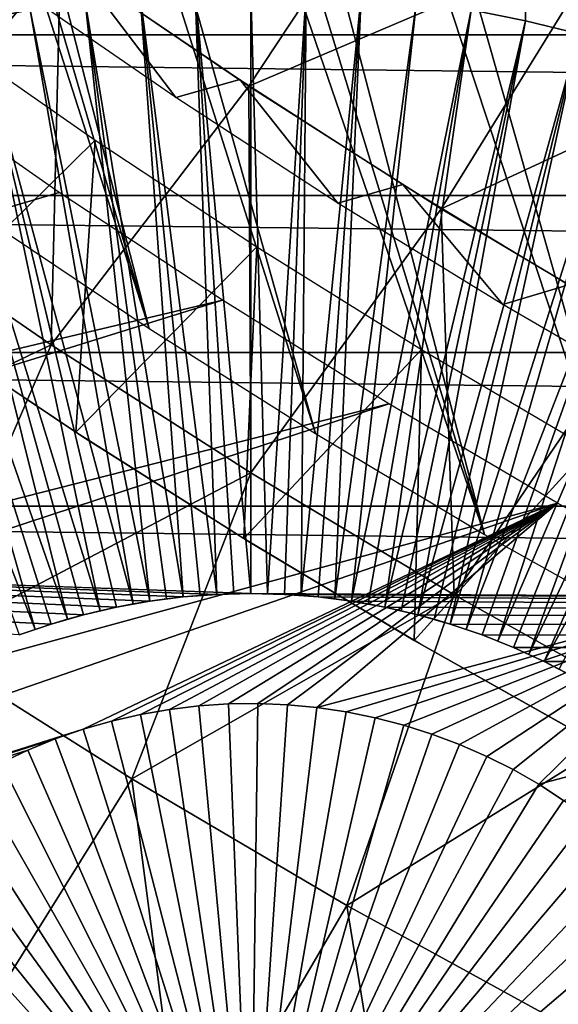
# Model space of a CAD drawing. Header units: millimetres. Extents: x -50 to 50, y -50 to 50.
# Tile 156 of 256: x -13.6 to -11.9, y -22.4 to -19.3. Entities that reach past the tile are written whole.
import ezdxf

# ---------------------------------------------------------------- set-up
doc = ezdxf.new("R2010")
doc.units = ezdxf.units.MM
doc.header["$LTSCALE"] = 65.185185
for name, color, linetype in [('1', 7, 'CONTINUOUS'), ('14', 7, 'CONTINUOUS'), ('2', 7, 'CONTINUOUS'), ('23', 7, 'CONTINUOUS'), ('37', 7, 'CONTINUOUS'), ('39', 7, 'CONTINUOUS'), ('46', 7, 'CONTINUOUS'), ('48', 7, 'CONTINUOUS'), ('49', 7, 'CONTINUOUS'), ('50', 7, 'CONTINUOUS'), ('71', 7, 'CONTINUOUS'), ('72', 7, 'CONTINUOUS'), ('90', 7, 'CONTINUOUS')]:
    doc.layers.add(name, color=color, linetype=linetype)

msp = doc.modelspace()

# ---------------------------------------------------------------- linework, layer by layer
at = {"layer": '1', "color": 7, "linetype": 'Continuous', "true_color": 0xf5f5f5}
for points in [[(21.9635, -19.3176), (-22.407, -18.8013), (22.407, -18.8013), (21.9635, -19.3176)], [(-21.9635, -19.3176), (-22.407, -18.8013), (21.9635, -19.3176), (-21.9635, -19.3176)], [(21.508, -19.8235), (-21.9635, -19.3176), (21.9635, -19.3176), (21.508, -19.8235)], [(-21.508, -19.8235), (-21.9635, -19.3176), (21.508, -19.8235), (-21.508, -19.8235)], [(-21.0409, -20.3185), (-21.508, -19.8235), (21.0409, -20.3185), (-21.0409, -20.3185)], [(21.0409, -20.3185), (-21.508, -19.8235), (21.508, -19.8235), (21.0409, -20.3185)], [(20.5624, -20.8027), (-21.0409, -20.3185), (21.0409, -20.3185), (20.5624, -20.8027)], [(-20.5624, -20.8027), (-21.0409, -20.3185), (20.5624, -20.8027), (-20.5624, -20.8027)], [(-13.4778, -21.1744), (-13.5784, -21.2088), (-20.5624, -20.8027), (-13.4778, -21.1744)], [(20.0728, -21.2755), (-20.5624, -20.8027), (20.5624, -20.8027), (20.0728, -21.2755)], [(-12.9555, -21.0808), (-13.0616, -21.0889), (-20.5624, -20.8027), (-12.9555, -21.0808)], [(-12.8491, -21.0781), (-12.9555, -21.0808), (-20.5624, -20.8027), (-12.8491, -21.0781)], [(-12.8491, -21.0781), (-20.5624, -20.8027), (20.0728, -21.2755), (-12.8491, -21.0781)], [(-13.3755, -21.1451), (-13.4778, -21.1744), (-20.5624, -20.8027), (-13.3755, -21.1451)], [(-13.2719, -21.1211), (-13.3755, -21.1451), (-20.5624, -20.8027), (-13.2719, -21.1211)], [(-13.1671, -21.1023), (-13.2719, -21.1211), (-20.5624, -20.8027), (-13.1671, -21.1023)], [(-13.0616, -21.0889), (-13.1671, -21.1023), (-20.5624, -20.8027), (-13.0616, -21.0889)], [(-12.7428, -21.0808), (-12.8491, -21.0781), (20.0728, -21.2755), (-12.7428, -21.0808)], [(-12.6366, -21.0889), (-12.7428, -21.0808), (20.0728, -21.2755), (-12.6366, -21.0889)], [(-12.5311, -21.1023), (-12.6366, -21.0889), (20.0728, -21.2755), (-12.5311, -21.1023)], [(-12.4264, -21.1211), (-12.5311, -21.1023), (20.0728, -21.2755), (-12.4264, -21.1211)], [(-12.3228, -21.1451), (-12.4264, -21.1211), (20.0728, -21.2755), (-12.3228, -21.1451)], [(-12.2204, -21.1744), (-12.3228, -21.1451), (20.0728, -21.2755), (-12.2204, -21.1744)], [(-12.1198, -21.2088), (-12.2204, -21.1744), (20.0728, -21.2755), (-12.1198, -21.2088)], [(-12.021, -21.2483), (-12.1198, -21.2088), (20.0728, -21.2755), (-12.021, -21.2483)], [(-11.9243, -21.2927), (-12.021, -21.2483), (20.0728, -21.2755), (-11.9243, -21.2927)], [(19.5723, -21.7368), (-11.9243, -21.2927), (20.0728, -21.2755), (19.5723, -21.7368)], [(-11.83, -21.342), (-11.9243, -21.2927), (19.5723, -21.7368), (-11.83, -21.342)]]:
    msp.add_3dface(points, dxfattribs=at)
at = {"layer": '14', "color": 7, "linetype": 'Continuous', "true_color": 0xf5f5f5}
for points in [[(-13.1671, -21.1023, 2.4), (-13.0616, -21.0889), (-13.1144, -21.0949, 2.4), (-13.1671, -21.1023, 2.4)], [(-13.1671, -21.1023), (-13.0616, -21.0889), (-13.1671, -21.1023, 2.4), (-13.1671, -21.1023)], [(-13.1144, -21.0949, 2.4), (-13.0616, -21.0889), (-13.0616, -21.0889, 2.4), (-13.1144, -21.0949, 2.4)], [(-13.0616, -21.0889, 2.4), (-12.9555, -21.0808), (-13.0086, -21.0842, 2.4), (-13.0616, -21.0889, 2.4)], [(-13.0616, -21.0889), (-12.9555, -21.0808), (-13.0616, -21.0889, 2.4), (-13.0616, -21.0889)], [(-13.0086, -21.0842, 2.4), (-12.9555, -21.0808), (-12.9555, -21.0808, 2.4), (-13.0086, -21.0842, 2.4)], [(-12.9555, -21.0808, 2.4), (-12.8491, -21.0781), (-12.9023, -21.0788, 2.4), (-12.9555, -21.0808, 2.4)], [(-12.9555, -21.0808), (-12.8491, -21.0781), (-12.9555, -21.0808, 2.4), (-12.9555, -21.0808)], [(-12.9023, -21.0788, 2.4), (-12.8491, -21.0781), (-12.8491, -21.0781, 2.4), (-12.9023, -21.0788, 2.4)], [(-12.8491, -21.0781, 2.4), (-12.7428, -21.0808), (-12.7959, -21.0788, 2.4), (-12.8491, -21.0781, 2.4)], [(-12.8491, -21.0781), (-12.7428, -21.0808), (-12.8491, -21.0781, 2.4), (-12.8491, -21.0781)], [(-12.7959, -21.0788, 2.4), (-12.7428, -21.0808), (-12.7428, -21.0808, 2.4), (-12.7959, -21.0788, 2.4)], [(-12.7428, -21.0808), (-12.6366, -21.0889), (-12.7428, -21.0808, 2.4), (-12.7428, -21.0808)], [(-12.7428, -21.0808, 2.4), (-12.6366, -21.0889), (-12.6897, -21.0842, 2.4), (-12.7428, -21.0808, 2.4)], [(-12.6897, -21.0842, 2.4), (-12.6366, -21.0889), (-12.6367, -21.0889, 2.4), (-12.6897, -21.0842, 2.4)], [(-12.6367, -21.0889, 2.4), (-12.5311, -21.1023), (-12.5838, -21.0949, 2.4), (-12.6367, -21.0889, 2.4)], [(-12.6366, -21.0889), (-12.5311, -21.1023), (-12.6367, -21.0889, 2.4), (-12.6366, -21.0889)], [(-12.5838, -21.0949, 2.4), (-12.5311, -21.1023), (-12.5311, -21.1023, 2.4), (-12.5838, -21.0949, 2.4)], [(-13.3755, -21.1451), (-13.2719, -21.1211), (-13.3755, -21.1451, 2.4), (-13.3755, -21.1451)], [(-13.3755, -21.1451, 2.4), (-13.2719, -21.1211), (-13.3238, -21.1324, 2.4), (-13.3755, -21.1451, 2.4)], [(-13.3238, -21.1324, 2.4), (-13.2719, -21.1211), (-13.2718, -21.1211, 2.4), (-13.3238, -21.1324, 2.4)], [(-13.2719, -21.1211), (-13.1671, -21.1023), (-13.2718, -21.1211, 2.4), (-13.2719, -21.1211)], [(-13.2718, -21.1211, 2.4), (-13.1671, -21.1023), (-13.2196, -21.111, 2.4), (-13.2718, -21.1211, 2.4)], [(-13.2196, -21.111, 2.4), (-13.1671, -21.1023), (-13.1671, -21.1023, 2.4), (-13.2196, -21.111, 2.4)], [(-12.5311, -21.1023, 2.4), (-12.4264, -21.1211), (-12.4786, -21.111, 2.4), (-12.5311, -21.1023, 2.4)], [(-12.5311, -21.1023), (-12.4264, -21.1211), (-12.5311, -21.1023, 2.4), (-12.5311, -21.1023)], [(-12.4786, -21.111, 2.4), (-12.4264, -21.1211), (-12.4264, -21.1211, 2.4), (-12.4786, -21.111, 2.4)], [(-12.4264, -21.1211), (-12.3228, -21.1451), (-12.4264, -21.1211, 2.4), (-12.4264, -21.1211)], [(-12.4264, -21.1211, 2.4), (-12.3228, -21.1451), (-12.3744, -21.1324, 2.4), (-12.4264, -21.1211, 2.4)], [(-13.4778, -21.1744, 2.4), (-13.3755, -21.1451), (-13.4268, -21.1591, 2.4), (-13.4778, -21.1744, 2.4)], [(-13.4778, -21.1744), (-13.3755, -21.1451), (-13.4778, -21.1744, 2.4), (-13.4778, -21.1744)], [(-13.4268, -21.1591, 2.4), (-13.3755, -21.1451), (-13.3755, -21.1451, 2.4), (-13.4268, -21.1591, 2.4)], [(-12.3744, -21.1324, 2.4), (-12.3228, -21.1451), (-12.3227, -21.1451, 2.4), (-12.3744, -21.1324, 2.4)], [(-12.3228, -21.1451), (-12.2204, -21.1744), (-12.3227, -21.1451, 2.4), (-12.3228, -21.1451)], [(-12.3227, -21.1451, 2.4), (-12.2204, -21.1744), (-12.2714, -21.1591, 2.4), (-12.3227, -21.1451, 2.4)], [(-12.2714, -21.1591, 2.4), (-12.2204, -21.1744), (-12.2204, -21.1744, 2.4), (-12.2714, -21.1591, 2.4)], [(-13.5785, -21.2088, 2.4), (-13.4778, -21.1744), (-13.5283, -21.191, 2.4), (-13.5785, -21.2088, 2.4)], [(-13.5784, -21.2088), (-13.4778, -21.1744), (-13.5785, -21.2088, 2.4), (-13.5784, -21.2088)], [(-13.5283, -21.191, 2.4), (-13.4778, -21.1744), (-13.4778, -21.1744, 2.4), (-13.5283, -21.191, 2.4)], [(-12.2204, -21.1744, 2.4), (-12.1198, -21.2088), (-12.1699, -21.191, 2.4), (-12.2204, -21.1744, 2.4)], [(-12.2204, -21.1744), (-12.1198, -21.2088), (-12.2204, -21.1744, 2.4), (-12.2204, -21.1744)], [(-12.1699, -21.191, 2.4), (-12.1198, -21.2088), (-12.1198, -21.2088, 2.4), (-12.1699, -21.191, 2.4)], [(-12.1198, -21.2088), (-12.021, -21.2483), (-12.1198, -21.2088, 2.4), (-12.1198, -21.2088)], [(-12.1198, -21.2088, 2.4), (-12.021, -21.2483), (-12.0701, -21.2279, 2.4), (-12.1198, -21.2088, 2.4)], [(-12.0701, -21.2279, 2.4), (-12.021, -21.2483), (-12.021, -21.2483, 2.4), (-12.0701, -21.2279, 2.4)], [(-12.021, -21.2483), (-11.9243, -21.2927), (-12.021, -21.2483, 2.4), (-12.021, -21.2483)], [(-12.021, -21.2483, 2.4), (-11.9243, -21.2927), (-11.9723, -21.2699, 2.4), (-12.021, -21.2483, 2.4)], [(-11.9723, -21.2699, 2.4), (-11.9243, -21.2927), (-11.9243, -21.2927, 2.4), (-11.9723, -21.2699, 2.4)], [(-11.9243, -21.2927, 2.4), (-11.83, -21.342), (-11.8768, -21.3167, 2.4), (-11.9243, -21.2927, 2.4)], [(-11.9243, -21.2927), (-11.83, -21.342), (-11.9243, -21.2927, 2.4), (-11.9243, -21.2927)]]:
    msp.add_3dface(points, dxfattribs=at)
at = {"layer": '2', "color": 7, "linetype": 'Continuous', "true_color": 0xf5f5f5}
for points in [[(-11.5573, 26.8699, 4.3), (-12.1742, 26.5961, 4.3), (-11.6463, -19.3632, 4.3), (-11.5573, 26.8699, 4.3)], [(-11.9834, -19.2729, 4.3), (-12.1742, 26.5961, 4.3), (-12.1545, -19.2389, 4.3), (-11.9834, -19.2729, 4.3)], [(-11.8138, -19.3144, 4.3), (-12.1742, 26.5961, 4.3), (-11.9834, -19.2729, 4.3), (-11.8138, -19.3144, 4.3)], [(-11.6463, -19.3632, 4.3), (-12.1742, 26.5961, 4.3), (-11.8138, -19.3144, 4.3), (-11.6463, -19.3632, 4.3)], [(-13.5437, -19.2389, 4.3), (-13.9852, 25.69, 4.3), (-13.7148, -19.2729, 4.3), (-13.5437, -19.2389, 4.3)]]:
    msp.add_3dface(points, dxfattribs=at)
at = {"layer": '23', "color": 7, "linetype": 'Continuous', "true_color": 0xf5f5f5}
for points in [[(-13.1978, -19.1933, 4.3), (-13.3712, -19.2123, 4.3), (-13.0616, -21.0889, 2.4), (-13.1978, -19.1933, 4.3)], [(-13.0236, -19.1819, 4.3), (-13.1978, -19.1933, 4.3), (-12.9555, -21.0808, 2.4), (-13.0236, -19.1819, 4.3)], [(-13.1978, -19.1933, 4.3), (-13.0616, -21.0889, 2.4), (-13.0086, -21.0842, 2.4), (-13.1978, -19.1933, 4.3)], [(-13.1978, -19.1933, 4.3), (-13.0086, -21.0842, 2.4), (-12.9555, -21.0808, 2.4), (-13.1978, -19.1933, 4.3)], [(-12.8491, -19.1781, 4.3), (-13.0236, -19.1819, 4.3), (-12.8491, -21.0781, 2.4), (-12.8491, -19.1781, 4.3)], [(-13.0236, -19.1819, 4.3), (-12.9555, -21.0808, 2.4), (-12.9023, -21.0788, 2.4), (-13.0236, -19.1819, 4.3)], [(-13.0236, -19.1819, 4.3), (-12.9023, -21.0788, 2.4), (-12.8491, -21.0781, 2.4), (-13.0236, -19.1819, 4.3)], [(-12.8491, -19.1781, 4.3), (-12.8491, -21.0781, 2.4), (-12.7959, -21.0788, 2.4), (-12.8491, -19.1781, 4.3)], [(-12.6747, -19.1819, 4.3), (-12.8491, -19.1781, 4.3), (-12.7959, -21.0788, 2.4), (-12.6747, -19.1819, 4.3)], [(-12.6747, -19.1819, 4.3), (-12.7959, -21.0788, 2.4), (-12.7428, -21.0808, 2.4), (-12.6747, -19.1819, 4.3)], [(-12.6747, -19.1819, 4.3), (-12.7428, -21.0808, 2.4), (-12.6897, -21.0842, 2.4), (-12.6747, -19.1819, 4.3)], [(-12.5005, -19.1933, 4.3), (-12.6747, -19.1819, 4.3), (-12.6897, -21.0842, 2.4), (-12.5005, -19.1933, 4.3)], [(-12.5005, -19.1933, 4.3), (-12.6897, -21.0842, 2.4), (-12.6367, -21.0889, 2.4), (-12.5005, -19.1933, 4.3)], [(-12.5005, -19.1933, 4.3), (-12.6367, -21.0889, 2.4), (-12.5838, -21.0949, 2.4), (-12.5005, -19.1933, 4.3)], [(-12.327, -19.2123, 4.3), (-12.5005, -19.1933, 4.3), (-12.5838, -21.0949, 2.4), (-12.327, -19.2123, 4.3)], [(-13.3712, -19.2123, 4.3), (-13.5437, -19.2389, 4.3), (-13.1671, -21.1023, 2.4), (-13.3712, -19.2123, 4.3)], [(-13.3712, -19.2123, 4.3), (-13.1671, -21.1023, 2.4), (-13.1144, -21.0949, 2.4), (-13.3712, -19.2123, 4.3)], [(-13.3712, -19.2123, 4.3), (-13.1144, -21.0949, 2.4), (-13.0616, -21.0889, 2.4), (-13.3712, -19.2123, 4.3)], [(-12.327, -19.2123, 4.3), (-12.5838, -21.0949, 2.4), (-12.5311, -21.1023, 2.4), (-12.327, -19.2123, 4.3)], [(-12.1545, -19.2389, 4.3), (-12.327, -19.2123, 4.3), (-12.5311, -21.1023, 2.4), (-12.1545, -19.2389, 4.3)], [(-13.5437, -19.2389, 4.3), (-13.7148, -19.2729, 4.3), (-13.2196, -21.111, 2.4), (-13.5437, -19.2389, 4.3)], [(-13.5437, -19.2389, 4.3), (-13.2196, -21.111, 2.4), (-13.1671, -21.1023, 2.4), (-13.5437, -19.2389, 4.3)], [(-12.1545, -19.2389, 4.3), (-12.5311, -21.1023, 2.4), (-12.4786, -21.111, 2.4), (-12.1545, -19.2389, 4.3)], [(-12.1545, -19.2389, 4.3), (-12.4786, -21.111, 2.4), (-12.4264, -21.1211, 2.4), (-12.1545, -19.2389, 4.3)], [(-11.9834, -19.2729, 4.3), (-12.1545, -19.2389, 4.3), (-12.4264, -21.1211, 2.4), (-11.9834, -19.2729, 4.3)], [(-13.7148, -19.2729, 4.3), (-13.8844, -19.3144, 4.3), (-13.3238, -21.1324, 2.4), (-13.7148, -19.2729, 4.3)], [(-13.7148, -19.2729, 4.3), (-13.3238, -21.1324, 2.4), (-13.2718, -21.1211, 2.4), (-13.7148, -19.2729, 4.3)], [(-13.7148, -19.2729, 4.3), (-13.2718, -21.1211, 2.4), (-13.2196, -21.111, 2.4), (-13.7148, -19.2729, 4.3)], [(-11.9834, -19.2729, 4.3), (-12.4264, -21.1211, 2.4), (-12.3744, -21.1324, 2.4), (-11.9834, -19.2729, 4.3)], [(-11.9834, -19.2729, 4.3), (-12.3744, -21.1324, 2.4), (-12.3227, -21.1451, 2.4), (-11.9834, -19.2729, 4.3)], [(-11.8138, -19.3144, 4.3), (-11.9834, -19.2729, 4.3), (-12.3227, -21.1451, 2.4), (-11.8138, -19.3144, 4.3)], [(-13.8844, -19.3144, 4.3), (-14.0519, -19.3632, 4.3), (-13.4268, -21.1591, 2.4), (-13.8844, -19.3144, 4.3)], [(-13.8844, -19.3144, 4.3), (-13.4268, -21.1591, 2.4), (-13.3755, -21.1451, 2.4), (-13.8844, -19.3144, 4.3)], [(-13.8844, -19.3144, 4.3), (-13.3755, -21.1451, 2.4), (-13.3238, -21.1324, 2.4), (-13.8844, -19.3144, 4.3)], [(-11.8138, -19.3144, 4.3), (-12.3227, -21.1451, 2.4), (-12.2714, -21.1591, 2.4), (-11.8138, -19.3144, 4.3)], [(-11.8138, -19.3144, 4.3), (-12.2714, -21.1591, 2.4), (-12.2204, -21.1744, 2.4), (-11.8138, -19.3144, 4.3)], [(-11.6463, -19.3632, 4.3), (-11.8138, -19.3144, 4.3), (-12.2204, -21.1744, 2.4), (-11.6463, -19.3632, 4.3)], [(-14.0519, -19.3632, 4.3), (-14.2172, -19.4193, 4.3), (-13.5283, -21.191, 2.4), (-14.0519, -19.3632, 4.3)], [(-14.0519, -19.3632, 4.3), (-13.5283, -21.191, 2.4), (-13.4778, -21.1744, 2.4), (-14.0519, -19.3632, 4.3)], [(-14.0519, -19.3632, 4.3), (-13.4778, -21.1744, 2.4), (-13.4268, -21.1591, 2.4), (-14.0519, -19.3632, 4.3)], [(-11.6463, -19.3632, 4.3), (-12.2204, -21.1744, 2.4), (-12.1699, -21.191, 2.4), (-11.6463, -19.3632, 4.3)], [(-11.481, -19.4193, 4.3), (-11.6463, -19.3632, 4.3), (-12.1699, -21.191, 2.4), (-11.481, -19.4193, 4.3)], [(-14.2172, -19.4193, 4.3), (-13.5785, -21.2088, 2.4), (-13.5283, -21.191, 2.4), (-14.2172, -19.4193, 4.3)], [(-11.481, -19.4193, 4.3), (-12.1699, -21.191, 2.4), (-12.1198, -21.2088, 2.4), (-11.481, -19.4193, 4.3)], [(-11.481, -19.4193, 4.3), (-12.1198, -21.2088, 2.4), (-12.0701, -21.2279, 2.4), (-11.481, -19.4193, 4.3)], [(-11.3184, -19.4826, 4.3), (-11.481, -19.4193, 4.3), (-12.0701, -21.2279, 2.4), (-11.3184, -19.4826, 4.3)], [(-11.3184, -19.4826, 4.3), (-12.0701, -21.2279, 2.4), (-12.021, -21.2483, 2.4), (-11.3184, -19.4826, 4.3)], [(-11.3184, -19.4826, 4.3), (-12.021, -21.2483, 2.4), (-11.9723, -21.2699, 2.4), (-11.3184, -19.4826, 4.3)], [(-11.1587, -19.5528, 4.3), (-11.3184, -19.4826, 4.3), (-11.9723, -21.2699, 2.4), (-11.1587, -19.5528, 4.3)], [(-11.1587, -19.5528, 4.3), (-11.9723, -21.2699, 2.4), (-11.9243, -21.2927, 2.4), (-11.1587, -19.5528, 4.3)], [(-11.0021, -19.6301, 4.3), (-11.1587, -19.5528, 4.3), (-11.9243, -21.2927, 2.4), (-11.0021, -19.6301, 4.3)], [(-11.0021, -19.6301, 4.3), (-11.9243, -21.2927, 2.4), (-11.8768, -21.3167, 2.4), (-11.0021, -19.6301, 4.3)]]:
    msp.add_3dface(points, dxfattribs=at)
at = {"layer": '37', "color": 15, "linetype": 'Continuous', "true_color": 0xaf503c}
for points in [[(-12.8545, -19.4797, -13.8311), (-13.4483, -19.0747, -13.8311), (-12.2884, -18.6216, -14.1581), (-12.8545, -19.4797, -13.8311)], [(-11.7091, -18.9911, -14.1581), (-12.8545, -19.4797, -13.8311), (-12.2884, -18.6216, -14.1581), (-11.7091, -18.9911, -14.1581)], [(-14.0294, -18.6515, -13.8311), (-13.4483, -19.0747, -13.8311), (-14.0937, -19.8714, -13.4894), (-14.0294, -18.6515, -13.8311)], [(-12.2484, -19.8662, -13.8311), (-12.8545, -19.4797, -13.8311), (-11.7091, -18.9911, -14.1581), (-12.2484, -19.8662, -13.8311)], [(-11.1186, -19.3426, -14.1581), (-12.2484, -19.8662, -13.8311), (-11.7091, -18.9911, -14.1581), (-11.1186, -19.3426, -14.1581)], [(-14.0937, -19.8714, -13.4894), (-13.4483, -19.0747, -13.8311), (-13.4776, -20.2942, -13.4894), (-14.0937, -19.8714, -13.4894)], [(-13.4483, -19.0747, -13.8311), (-12.8545, -19.4797, -13.8311), (-13.4776, -20.2942, -13.4894), (-13.4483, -19.0747, -13.8311)], [(-11.6308, -20.2339, -13.8311), (-12.2484, -19.8662, -13.8311), (-11.1186, -19.3426, -14.1581), (-11.6308, -20.2339, -13.8311)], [(-13.4776, -20.2942, -13.4894), (-12.8545, -19.4797, -13.8311), (-12.8488, -20.6979, -13.4894), (-13.4776, -20.2942, -13.4894)], [(-12.8545, -19.4797, -13.8311), (-12.2484, -19.8662, -13.8311), (-12.8488, -20.6979, -13.4894), (-12.8545, -19.4797, -13.8311)], [(-14.0937, -19.8714, -13.4894), (-13.4776, -20.2942, -13.4894), (-14.5402, -20.8021, -13.133), (-14.0937, -19.8714, -13.4894)], [(-12.8488, -20.6979, -13.4894), (-12.2484, -19.8662, -13.8311), (-12.2079, -21.0821, -13.4894), (-12.8488, -20.6979, -13.4894)], [(-12.2484, -19.8662, -13.8311), (-11.6308, -20.2339, -13.8311), (-12.2079, -21.0821, -13.4894), (-12.2484, -19.8662, -13.8311)], [(-12.2079, -21.0821, -13.4894), (-11.6308, -20.2339, -13.8311), (-11.5556, -21.4465, -13.4894), (-12.2079, -21.0821, -13.4894)], [(-13.4776, -20.2942, -13.4894), (-13.8887, -21.2425, -13.133), (-14.5402, -20.8021, -13.133), (-13.4776, -20.2942, -13.4894)], [(-13.4776, -20.2942, -13.4894), (-12.8488, -20.6979, -13.4894), (-13.8887, -21.2425, -13.133), (-13.4776, -20.2942, -13.4894)], [(-12.8488, -20.6979, -13.4894), (-13.2239, -21.6625, -13.133), (-13.8887, -21.2425, -13.133), (-12.8488, -20.6979, -13.4894)], [(-12.8488, -20.6979, -13.4894), (-12.2079, -21.0821, -13.4894), (-13.2239, -21.6625, -13.133), (-12.8488, -20.6979, -13.4894)], [(-12.2079, -21.0821, -13.4894), (-12.5464, -22.0617, -13.133), (-13.2239, -21.6625, -13.133), (-12.2079, -21.0821, -13.4894)], [(-12.2079, -21.0821, -13.4894), (-11.5556, -21.4465, -13.4894), (-12.5464, -22.0617, -13.133), (-12.2079, -21.0821, -13.4894)], [(-13.2239, -21.6625, -13.133), (-13.7606, -22.5216, -12.7621), (-13.8887, -21.2425, -13.133), (-13.2239, -21.6625, -13.133)], [(-11.5556, -21.4465, -13.4894), (-11.8569, -22.4397, -13.133), (-12.5464, -22.0617, -13.133), (-11.5556, -21.4465, -13.4894)], [(-13.0566, -22.9368, -12.7621), (-13.7606, -22.5216, -12.7621), (-13.2239, -21.6625, -13.133), (-13.0566, -22.9368, -12.7621)], [(-12.5464, -22.0617, -13.133), (-13.0566, -22.9368, -12.7621), (-13.2239, -21.6625, -13.133), (-12.5464, -22.0617, -13.133)], [(-12.3401, -23.33, -12.7621), (-13.0566, -22.9368, -12.7621), (-12.5464, -22.0617, -13.133), (-12.3401, -23.33, -12.7621)], [(-11.8569, -22.4397, -13.133), (-12.3401, -23.33, -12.7621), (-12.5464, -22.0617, -13.133), (-11.8569, -22.4397, -13.133)]]:
    msp.add_3dface(points, dxfattribs=at)
at = {"layer": '39', "color": 15, "linetype": 'Continuous', "true_color": 0xaf503c}
for points in [[(-28.6061, -40.6414, 4.5), (45.7926, -19.3079, 4.5), (8.8784, -29.6981, 4.5), (-28.6061, -40.6414, 4.5)], [(-27.8761, -41.1454, 4.5), (45.7926, -19.3079, 4.5), (-28.6061, -40.6414, 4.5), (-27.8761, -41.1454, 4.5)], [(45.4406, -20.1222, 4.5), (45.7926, -19.3079, 4.5), (-27.8761, -41.1454, 4.5), (45.4406, -20.1222, 4.5)], [(-27.1372, -41.6364, 4.5), (45.4406, -20.1222, 4.5), (-27.8761, -41.1454, 4.5), (-27.1372, -41.6364, 4.5)], [(45.0742, -20.9301, 4.5), (45.4406, -20.1222, 4.5), (-27.1372, -41.6364, 4.5), (45.0742, -20.9301, 4.5)], [(-26.3897, -42.1141, 4.5), (45.0742, -20.9301, 4.5), (-27.1372, -41.6364, 4.5), (-26.3897, -42.1141, 4.5)], [(44.6934, -21.7313, 4.5), (45.0742, -20.9301, 4.5), (-26.3897, -42.1141, 4.5), (44.6934, -21.7313, 4.5)], [(-25.6338, -42.5783, 4.5), (44.6934, -21.7313, 4.5), (-26.3897, -42.1141, 4.5), (-25.6338, -42.5783, 4.5)], [(44.2983, -22.5256, 4.5), (44.6934, -21.7313, 4.5), (-25.6338, -42.5783, 4.5), (44.2983, -22.5256, 4.5)]]:
    msp.add_3dface(points, dxfattribs=at)
at = {"layer": '46', "color": 15, "linetype": 'Continuous', "true_color": 0xaf503c}
for points in [[(-13.958, -19.4615), (-21.6208, -22.2157), (-13.4522, -19.8144), (-13.958, -19.4615)], [(-13.4522, -19.8144), (-21.6208, -22.2157), (-12.9375, -20.1541), (-13.4522, -19.8144)], [(-21.6208, -22.2157), (-21.1132, -22.6986), (-12.9375, -20.1541), (-21.6208, -22.2157)], [(-12.9375, -20.1541), (-21.1132, -22.6986), (-12.4142, -20.4805), (-12.9375, -20.1541)], [(-21.1132, -22.6986), (-20.5947, -23.1699), (-12.4142, -20.4805), (-21.1132, -22.6986)], [(-12.4142, -20.4805), (-20.5947, -23.1699), (-11.8826, -20.7933), (-12.4142, -20.4805)], [(-20.5947, -23.1699), (-20.0658, -23.6293), (-11.8826, -20.7933), (-20.5947, -23.1699)], [(-11.8826, -20.7933), (-20.0658, -23.6293), (-13.377, -21.5061), (-11.8826, -20.7933)], [(-13.2875, -21.4804), (-11.8826, -20.7933), (-13.377, -21.5061), (-13.2875, -21.4804)], [(-13.1966, -21.4595), (-11.8826, -20.7933), (-13.2875, -21.4804), (-13.1966, -21.4595)], [(-13.1048, -21.4435), (-11.8826, -20.7933), (-13.1966, -21.4595), (-13.1048, -21.4435)], [(-13.0124, -21.4324), (-11.8826, -20.7933), (-13.1048, -21.4435), (-13.0124, -21.4324)], [(-12.9194, -21.4263), (-11.8826, -20.7933), (-13.0124, -21.4324), (-12.9194, -21.4263)], [(-12.8262, -21.425), (-11.8826, -20.7933), (-12.9194, -21.4263), (-12.8262, -21.425)], [(-12.7331, -21.4288), (-11.8826, -20.7933), (-12.8262, -21.425), (-12.7331, -21.4288)], [(-12.6403, -21.4375), (-11.8826, -20.7933), (-12.7331, -21.4288), (-12.6403, -21.4375)], [(-11.3433, -21.0922), (-11.8826, -20.7933), (-12.6403, -21.4375), (-11.3433, -21.0922)], [(-12.5482, -21.4511), (-11.3433, -21.0922), (-12.6403, -21.4375), (-12.5482, -21.4511)], [(-12.4569, -21.4696), (-11.3433, -21.0922), (-12.5482, -21.4511), (-12.4569, -21.4696)], [(-12.3667, -21.493), (-11.3433, -21.0922), (-12.4569, -21.4696), (-12.3667, -21.493)], [(-12.2778, -21.5211), (-11.3433, -21.0922), (-12.3667, -21.493), (-12.2778, -21.5211)], [(-12.1906, -21.5539), (-11.3433, -21.0922), (-12.2778, -21.5211), (-12.1906, -21.5539)], [(-12.1053, -21.5913), (-11.3433, -21.0922), (-12.1906, -21.5539), (-12.1053, -21.5913)], [(-12.0221, -21.6331), (-11.3433, -21.0922), (-12.1053, -21.5913), (-12.0221, -21.6331)], [(-11.9412, -21.6794), (-11.3433, -21.0922), (-12.0221, -21.6331), (-11.9412, -21.6794)], [(-10.7963, -21.3773), (-11.3433, -21.0922), (-11.9412, -21.6794), (-10.7963, -21.3773)], [(-11.8629, -21.7299), (-10.7963, -21.3773), (-11.9412, -21.6794), (-11.8629, -21.7299)], [(-13.377, -21.5061), (-20.0658, -23.6293), (-13.4651, -21.5365), (-13.377, -21.5061)], [(-13.4651, -21.5365), (-20.0658, -23.6293), (-13.5514, -21.5716), (-13.4651, -21.5365)], [(-13.5514, -21.5716), (-20.0658, -23.6293), (-13.6357, -21.6112), (-13.5514, -21.5716)]]:
    msp.add_3dface(points, dxfattribs=at)
at = {"layer": '48', "color": 15, "linetype": 'Continuous', "true_color": 0xaf503c}
for points in [[(-13.4001, -20.5695, -3), (-13.8963, -20.2377, -8.9), (-13.9204, -20.2211, -3), (-13.4001, -20.5695, -3)], [(-13.3777, -20.5841, -8.9), (-13.8963, -20.2377, -8.9), (-13.4001, -20.5695, -3), (-13.3777, -20.5841, -8.9)], [(-12.8709, -20.9046, -3), (-13.3777, -20.5841, -8.9), (-13.4001, -20.5695, -3), (-12.8709, -20.9046, -3)], [(-12.8505, -20.9171, -8.9), (-13.3777, -20.5841, -8.9), (-12.8709, -20.9046, -3), (-12.8505, -20.9171, -8.9)], [(-12.3335, -21.226, -3), (-12.8505, -20.9171, -8.9), (-12.8709, -20.9046, -3), (-12.3335, -21.226, -3)], [(-12.315, -21.2367, -8.9), (-12.8505, -20.9171, -8.9), (-12.3335, -21.226, -3), (-12.315, -21.2367, -8.9)], [(-11.788, -21.5336, -3), (-12.315, -21.2367, -8.9), (-12.3335, -21.226, -3), (-11.788, -21.5336, -3)], [(-11.7716, -21.5426, -8.9), (-12.315, -21.2367, -8.9), (-11.788, -21.5336, -3), (-11.7716, -21.5426, -8.9)]]:
    msp.add_3dface(points, dxfattribs=at)
at = {"layer": '49', "color": 15, "linetype": 'Continuous', "true_color": 0xaf503c}
for points in [[(-13.1691, -20.2426, -9.3), (-15.6706, -12.46, -9.3), (-13.6847, -19.8978, -9.3), (-13.1691, -20.2426, -9.3)], [(-15.3149, -12.8945, -9.3), (-15.6706, -12.46, -9.3), (-13.1691, -20.2426, -9.3), (-15.3149, -12.8945, -9.3)], [(-14.9471, -13.3189, -9.3), (-15.3149, -12.8945, -9.3), (-13.1691, -20.2426, -9.3), (-14.9471, -13.3189, -9.3)], [(-12.6449, -20.574, -9.3), (-14.9471, -13.3189, -9.3), (-13.1691, -20.2426, -9.3), (-12.6449, -20.574, -9.3)], [(-14.5676, -13.7328, -9.3), (-14.9471, -13.3189, -9.3), (-12.6449, -20.574, -9.3), (-14.5676, -13.7328, -9.3)], [(-12.1123, -20.8919, -9.3), (-14.5676, -13.7328, -9.3), (-12.6449, -20.574, -9.3), (-12.1123, -20.8919, -9.3)], [(-14.1767, -14.1359, -9.3), (-14.5676, -13.7328, -9.3), (-12.1123, -20.8919, -9.3), (-14.1767, -14.1359, -9.3)], [(-13.7745, -14.5279, -9.3), (-14.1767, -14.1359, -9.3), (-12.1123, -20.8919, -9.3), (-13.7745, -14.5279, -9.3)], [(-11.5718, -21.1959, -9.3), (-13.7745, -14.5279, -9.3), (-12.1123, -20.8919, -9.3), (-11.5718, -21.1959, -9.3)], [(-13.3616, -14.9084, -9.3), (-13.7745, -14.5279, -9.3), (-11.5718, -21.1959, -9.3), (-13.3616, -14.9084, -9.3)], [(-11.0236, -21.486, -9.3), (-13.3616, -14.9084, -9.3), (-11.5718, -21.1959, -9.3), (-11.0236, -21.486, -9.3)], [(-12.9381, -15.2772, -9.3), (-13.3616, -14.9084, -9.3), (-11.0236, -21.486, -9.3), (-12.9381, -15.2772, -9.3)], [(-12.5045, -15.634, -9.3), (-12.9381, -15.2772, -9.3), (-11.0236, -21.486, -9.3), (-12.5045, -15.634, -9.3)], [(-10.4682, -21.762, -9.3), (-12.5045, -15.634, -9.3), (-11.0236, -21.486, -9.3), (-10.4682, -21.762, -9.3)], [(-12.0611, -15.9785, -9.3), (-12.5045, -15.634, -9.3), (-10.4682, -21.762, -9.3), (-12.0611, -15.9785, -9.3)], [(-11.6081, -16.3104, -9.3), (-12.0611, -15.9785, -9.3), (-9.9058, -22.0235, -9.3), (-11.6081, -16.3104, -9.3)], [(-9.9058, -22.0235, -9.3), (-12.0611, -15.9785, -9.3), (-10.4682, -21.762, -9.3), (-9.9058, -22.0235, -9.3)]]:
    msp.add_3dface(points, dxfattribs=at)
at = {"layer": '50', "color": 15, "linetype": 'Continuous', "true_color": 0xaf503c}
for points in [[(-13.3397, -19.649, -2.2), (-13.9204, -20.2211, -3), (-13.8413, -19.2991, -2.2), (-13.3397, -19.649, -2.2)], [(-13.4001, -20.5695, -3), (-13.9204, -20.2211, -3), (-13.3397, -19.649, -2.2), (-13.4001, -20.5695, -3)], [(-12.8293, -19.9859, -2.2), (-13.4001, -20.5695, -3), (-13.3397, -19.649, -2.2), (-12.8293, -19.9859, -2.2)], [(-12.8709, -20.9046, -3), (-13.4001, -20.5695, -3), (-12.8293, -19.9859, -2.2), (-12.8709, -20.9046, -3)], [(-12.3104, -20.3095, -2.2), (-12.8709, -20.9046, -3), (-12.8293, -19.9859, -2.2), (-12.3104, -20.3095, -2.2)], [(-12.3335, -21.226, -3), (-12.8709, -20.9046, -3), (-12.3104, -20.3095, -2.2), (-12.3335, -21.226, -3)], [(-11.7833, -20.6197, -2.2), (-12.3335, -21.226, -3), (-12.3104, -20.3095, -2.2), (-11.7833, -20.6197, -2.2)], [(-11.788, -21.5336, -3), (-12.3335, -21.226, -3), (-11.7833, -20.6197, -2.2), (-11.788, -21.5336, -3)]]:
    msp.add_3dface(points, dxfattribs=at)
at = {"layer": '71', "color": 15, "linetype": 'Continuous', "true_color": 0xaf503c}
for points in [[(-13.1049, -21.4435, -7), (-12.85, -23.1749, -8.0515), (-13.0124, -21.4324, -7), (-13.1049, -21.4435, -7)], [(-13.0124, -21.4324, -7), (-12.85, -23.1749, -8.0515), (-12.9194, -21.4263, -7), (-13.0124, -21.4324, -7)], [(-12.9194, -21.4263, -7), (-12.85, -23.1749, -8.0515), (-12.8262, -21.425, -7), (-12.9194, -21.4263, -7)], [(-12.8262, -21.425, -7), (-12.85, -23.1749, -8.0515), (-12.7331, -21.4288, -7), (-12.8262, -21.425, -7)], [(-12.7331, -21.4288, -7), (-12.85, -23.1749, -8.0515), (-12.6404, -21.4375, -7), (-12.7331, -21.4288, -7)], [(-12.6404, -21.4375, -7), (-12.85, -23.1749, -8.0515), (-12.5482, -21.4511, -7), (-12.6404, -21.4375, -7)], [(-13.2874, -21.4804, -7), (-12.85, -23.1749, -8.0515), (-13.1966, -21.4595, -7), (-13.2874, -21.4804, -7)], [(-13.1966, -21.4595, -7), (-12.85, -23.1749, -8.0515), (-13.1049, -21.4435, -7), (-13.1966, -21.4595, -7)], [(-12.5482, -21.4511, -7), (-12.85, -23.1749, -8.0515), (-12.4569, -21.4696, -7), (-12.5482, -21.4511, -7)], [(-12.4569, -21.4696, -7), (-12.85, -23.1749, -8.0515), (-12.3667, -21.493, -7), (-12.4569, -21.4696, -7)], [(-13.377, -21.5061, -7), (-12.85, -23.1749, -8.0515), (-13.2874, -21.4804, -7), (-13.377, -21.5061, -7)], [(-12.3667, -21.493, -7), (-12.85, -23.1749, -8.0515), (-12.2778, -21.5211, -7), (-12.3667, -21.493, -7)], [(-13.4651, -21.5365, -7), (-12.85, -23.1749, -8.0515), (-13.377, -21.5061, -7), (-13.4651, -21.5365, -7)], [(-12.2778, -21.5211, -7), (-12.85, -23.1749, -8.0515), (-12.1906, -21.5539, -7), (-12.2778, -21.5211, -7)], [(-13.5514, -21.5716, -7), (-12.85, -23.1749, -8.0515), (-13.4651, -21.5365, -7), (-13.5514, -21.5716, -7)], [(-12.1906, -21.5539, -7), (-12.85, -23.1749, -8.0515), (-12.1053, -21.5913, -7), (-12.1906, -21.5539, -7)], [(-13.6357, -21.6112, -7), (-12.85, -23.1749, -8.0515), (-13.5514, -21.5716, -7), (-13.6357, -21.6112, -7)], [(-12.1053, -21.5913, -7), (-12.85, -23.1749, -8.0515), (-12.0221, -21.6331, -7), (-12.1053, -21.5913, -7)], [(-13.7178, -21.6552, -7), (-12.85, -23.1749, -8.0515), (-13.6357, -21.6112, -7), (-13.7178, -21.6552, -7)], [(-13.7975, -21.7035, -7), (-12.85, -23.1749, -8.0515), (-13.7178, -21.6552, -7), (-13.7975, -21.7035, -7)], [(-12.0221, -21.6331, -7), (-12.85, -23.1749, -8.0515), (-11.9412, -21.6794, -7), (-12.0221, -21.6331, -7)], [(-11.9412, -21.6794, -7), (-12.85, -23.1749, -8.0515), (-11.8629, -21.7299, -7), (-11.9412, -21.6794, -7)], [(-13.8745, -21.7561, -7), (-12.85, -23.1749, -8.0515), (-13.7975, -21.7035, -7), (-13.8745, -21.7561, -7)], [(-11.8629, -21.7299, -7), (-12.85, -23.1749, -8.0515), (-11.7874, -21.7845, -7), (-11.8629, -21.7299, -7)], [(-13.9485, -21.8126, -7), (-12.85, -23.1749, -8.0515), (-13.8745, -21.7561, -7), (-13.9485, -21.8126, -7)], [(-14.0195, -21.873, -7), (-12.85, -23.1749, -8.0515), (-13.9485, -21.8126, -7), (-14.0195, -21.873, -7)], [(-11.7874, -21.7845, -7), (-12.85, -23.1749, -8.0515), (-11.7149, -21.843, -7), (-11.7874, -21.7845, -7)], [(-11.7149, -21.843, -7), (-12.85, -23.1749, -8.0515), (-11.6456, -21.9053, -7), (-11.7149, -21.843, -7)], [(-14.0871, -21.9371, -7), (-12.85, -23.1749, -8.0515), (-14.0195, -21.873, -7), (-14.0871, -21.9371, -7)], [(-11.6456, -21.9053, -7), (-12.85, -23.1749, -8.0515), (-11.5797, -21.9712, -7), (-11.6456, -21.9053, -7)], [(-14.1512, -22.0047, -7), (-12.85, -23.1749, -8.0515), (-14.0871, -21.9371, -7), (-14.1512, -22.0047, -7)], [(-11.5797, -21.9712, -7), (-12.85, -23.1749, -8.0515), (-11.5175, -22.0405, -7), (-11.5797, -21.9712, -7)], [(-14.2117, -22.0756, -7), (-12.85, -23.1749, -8.0515), (-14.1512, -22.0047, -7), (-14.2117, -22.0756, -7)], [(-11.5175, -22.0405, -7), (-12.85, -23.1749, -8.0515), (-11.459, -22.113, -7), (-11.5175, -22.0405, -7)], [(-14.2682, -22.1496, -7), (-12.85, -23.1749, -8.0515), (-14.2117, -22.0756, -7), (-14.2682, -22.1496, -7)], [(-11.459, -22.113, -7), (-12.85, -23.1749, -8.0515), (-11.4044, -22.1886, -7), (-11.459, -22.113, -7)], [(-14.3208, -22.2265, -7), (-12.85, -23.1749, -8.0515), (-14.2682, -22.1496, -7), (-14.3208, -22.2265, -7)], [(-11.4044, -22.1886, -7), (-12.85, -23.1749, -8.0515), (-11.354, -22.2669, -7), (-11.4044, -22.1886, -7)], [(-14.3692, -22.3062, -7), (-12.85, -23.1749, -8.0515), (-14.3208, -22.2265, -7), (-14.3692, -22.3062, -7)], [(-11.354, -22.2669, -7), (-12.85, -23.1749, -8.0515), (-11.3078, -22.3478, -7), (-11.354, -22.2669, -7)], [(-14.4133, -22.3882, -7), (-12.85, -23.1749, -8.0515), (-14.3692, -22.3062, -7), (-14.4133, -22.3882, -7)], [(-11.3078, -22.3478, -7), (-12.85, -23.1749, -8.0515), (-11.266, -22.4311, -7), (-11.3078, -22.3478, -7)]]:
    msp.add_3dface(points, dxfattribs=at)
at = {"layer": '72', "color": 15, "linetype": 'Continuous', "true_color": 0xaf503c}
for points in [[(-13.1048, -21.4435), (-13.1049, -21.4435, -7), (-13.0124, -21.4324, -7), (-13.1048, -21.4435)], [(-13.0124, -21.4324), (-13.1048, -21.4435), (-13.0124, -21.4324, -7), (-13.0124, -21.4324)], [(-13.0124, -21.4324), (-13.0124, -21.4324, -7), (-12.9194, -21.4263, -7), (-13.0124, -21.4324)], [(-12.9194, -21.4263), (-13.0124, -21.4324), (-12.9194, -21.4263, -7), (-12.9194, -21.4263)], [(-12.9194, -21.4263), (-12.9194, -21.4263, -7), (-12.8262, -21.425, -7), (-12.9194, -21.4263)], [(-12.8262, -21.425), (-12.9194, -21.4263), (-12.8262, -21.425, -7), (-12.8262, -21.425)], [(-12.8262, -21.425), (-12.8262, -21.425, -7), (-12.7331, -21.4288, -7), (-12.8262, -21.425)], [(-12.7331, -21.4288), (-12.8262, -21.425), (-12.7331, -21.4288, -7), (-12.7331, -21.4288)], [(-12.7331, -21.4288), (-12.7331, -21.4288, -7), (-12.6404, -21.4375, -7), (-12.7331, -21.4288)], [(-12.6403, -21.4375), (-12.7331, -21.4288), (-12.6404, -21.4375, -7), (-12.6403, -21.4375)], [(-12.6403, -21.4375), (-12.6404, -21.4375, -7), (-12.5482, -21.4511, -7), (-12.6403, -21.4375)], [(-12.5482, -21.4511), (-12.6403, -21.4375), (-12.5482, -21.4511, -7), (-12.5482, -21.4511)], [(-13.1966, -21.4595), (-13.2875, -21.4804), (-13.1966, -21.4595, -7), (-13.1966, -21.4595)], [(-13.2875, -21.4804), (-13.2874, -21.4804, -7), (-13.1966, -21.4595, -7), (-13.2875, -21.4804)], [(-13.1048, -21.4435), (-13.1966, -21.4595), (-13.1049, -21.4435, -7), (-13.1048, -21.4435)], [(-13.1966, -21.4595), (-13.1966, -21.4595, -7), (-13.1049, -21.4435, -7), (-13.1966, -21.4595)], [(-12.5482, -21.4511), (-12.5482, -21.4511, -7), (-12.4569, -21.4696, -7), (-12.5482, -21.4511)], [(-12.4569, -21.4696), (-12.5482, -21.4511), (-12.4569, -21.4696, -7), (-12.4569, -21.4696)], [(-12.4569, -21.4696), (-12.4569, -21.4696, -7), (-12.3667, -21.493, -7), (-12.4569, -21.4696)], [(-12.3667, -21.493), (-12.4569, -21.4696), (-12.3667, -21.493, -7), (-12.3667, -21.493)], [(-13.377, -21.5061), (-13.377, -21.5061, -7), (-13.2874, -21.4804, -7), (-13.377, -21.5061)], [(-13.2875, -21.4804), (-13.377, -21.5061), (-13.2874, -21.4804, -7), (-13.2875, -21.4804)], [(-12.3667, -21.493), (-12.3667, -21.493, -7), (-12.2778, -21.5211, -7), (-12.3667, -21.493)], [(-12.2778, -21.5211), (-12.3667, -21.493), (-12.2778, -21.5211, -7), (-12.2778, -21.5211)], [(-13.4651, -21.5365), (-13.4651, -21.5365, -7), (-13.377, -21.5061, -7), (-13.4651, -21.5365)], [(-13.377, -21.5061), (-13.4651, -21.5365), (-13.377, -21.5061, -7), (-13.377, -21.5061)], [(-12.2778, -21.5211), (-12.2778, -21.5211, -7), (-12.1906, -21.5539, -7), (-12.2778, -21.5211)], [(-12.1906, -21.5539), (-12.2778, -21.5211), (-12.1906, -21.5539, -7), (-12.1906, -21.5539)], [(-13.5514, -21.5716), (-13.5514, -21.5716, -7), (-13.4651, -21.5365, -7), (-13.5514, -21.5716)], [(-13.4651, -21.5365), (-13.5514, -21.5716), (-13.4651, -21.5365, -7), (-13.4651, -21.5365)], [(-12.1906, -21.5539), (-12.1906, -21.5539, -7), (-12.1053, -21.5913, -7), (-12.1906, -21.5539)], [(-12.1053, -21.5913), (-12.1906, -21.5539), (-12.1053, -21.5913, -7), (-12.1053, -21.5913)], [(-13.6357, -21.6112), (-13.6357, -21.6112, -7), (-13.5514, -21.5716, -7), (-13.6357, -21.6112)], [(-13.5514, -21.5716), (-13.6357, -21.6112), (-13.5514, -21.5716, -7), (-13.5514, -21.5716)], [(-12.1053, -21.5913), (-12.1053, -21.5913, -7), (-12.0221, -21.6331, -7), (-12.1053, -21.5913)], [(-12.0221, -21.6331), (-12.1053, -21.5913), (-12.0221, -21.6331, -7), (-12.0221, -21.6331)], [(-12.0221, -21.6331), (-12.0221, -21.6331, -7), (-11.9412, -21.6794, -7), (-12.0221, -21.6331)], [(-11.9412, -21.6794), (-12.0221, -21.6331), (-11.9412, -21.6794, -7), (-11.9412, -21.6794)], [(-11.9412, -21.6794), (-11.9412, -21.6794, -7), (-11.8629, -21.7299, -7), (-11.9412, -21.6794)], [(-11.8629, -21.7299), (-11.9412, -21.6794), (-11.8629, -21.7299, -7), (-11.8629, -21.7299)]]:
    msp.add_3dface(points, dxfattribs=at)
at = {"layer": '90', "color": 250, "linetype": 'Continuous', "true_color": 0x1c1c1c}
for points in [[(-13.5876, -19.1685, -0.2035), (-13.3885, -19.1145, -9.3035), (-13.0854, -19.5147, -0.2035), (-13.5876, -19.1685, -0.2035)], [(-13.3885, -19.1145, -9.3035), (-12.8835, -19.4584, -9.3035), (-13.0854, -19.5147, -0.2035), (-13.3885, -19.1145, -9.3035)], [(-13.0854, -19.5147, -0.2035), (-12.8835, -19.4584, -9.3035), (-12.5743, -19.8478, -0.2035), (-13.0854, -19.5147, -0.2035)], [(-12.8835, -19.4584, -9.3035), (-12.3696, -19.7889, -9.3035), (-12.5743, -19.8478, -0.2035), (-12.8835, -19.4584, -9.3035)], [(-12.5743, -19.8478, -0.2035), (-12.3696, -19.7889, -9.3035), (-12.0547, -20.1675, -0.2035), (-12.5743, -19.8478, -0.2035)], [(-12.3696, -19.7889, -9.3035), (-11.8473, -20.1058, -9.3035), (-12.0547, -20.1675, -0.2035), (-12.3696, -19.7889, -9.3035)], [(-12.0547, -20.1675, -0.2035), (-11.8473, -20.1058, -9.3035), (-11.527, -20.4735, -0.2035), (-12.0547, -20.1675, -0.2035)]]:
    msp.add_3dface(points, dxfattribs=at)

doc.saveas('drawing.dxf')
